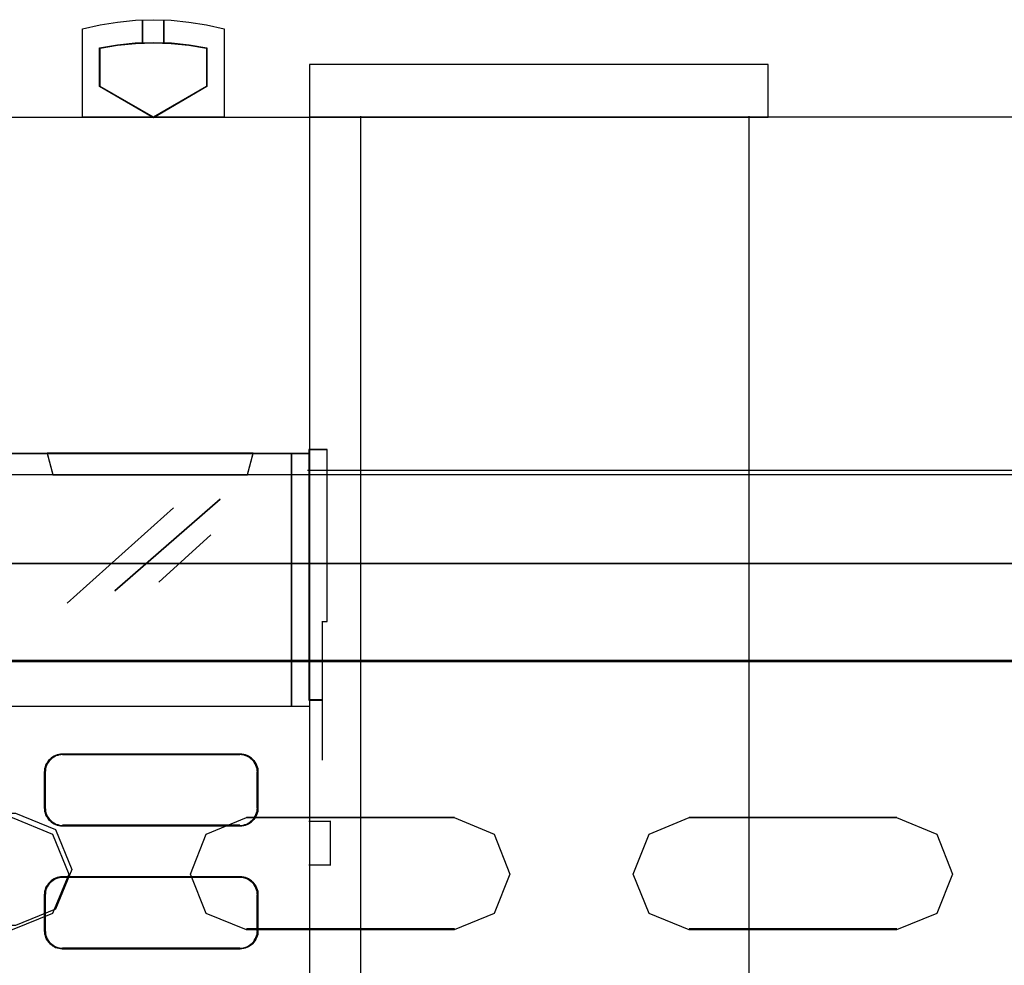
# Model space of a CAD drawing. Header units: millimetres. Extents: x 18084 to 52399, y 38174 to 56392.
# Tile 73 of 250: x 25275 to 25330, y 50612 to 50665. Entities that reach past the tile are written whole.
import ezdxf

# ---------------------------------------------------------------- set-up
doc = ezdxf.new("R2010")
doc.units = ezdxf.units.MM
doc.header["$LTSCALE"] = 100
for name, color, linetype in [('30', 7, 'Continuous'), ('45', 7, 'Continuous'), ('50', 7, 'Continuous')]:
    doc.layers.add(name, color=color, linetype=linetype)

msp = doc.modelspace()

# ---------------------------------------------------------------- linework, layer by layer
at = {"layer": '30', "color": 139}
for points in [[(25598.441, 50634.757), (25163.131, 50634.757), (25598.441, 50634.757)], [(25598.441, 50634.757), (25163.131, 50634.757), (25598.441, 50634.757)], [(25163.131, 50629.273), (25598.441, 50629.273), (25163.131, 50629.273)], [(25163.131, 50629.273), (25598.441, 50629.273), (25163.131, 50629.273)], [(25299.174, 50620.39), (25287.406, 50620.39), (25299.174, 50620.39)], [(25299.174, 50620.39), (25287.406, 50620.39), (25299.174, 50620.39)], [(25324.165, 50620.39), (25312.426, 50620.39), (25324.165, 50620.39)], [(25324.165, 50620.39), (25312.426, 50620.39), (25324.165, 50620.39)], [(25287.406, 50614.109), (25299.174, 50614.109), (25287.406, 50614.109)], [(25287.406, 50614.109), (25299.174, 50614.109), (25287.406, 50614.109)], [(25312.426, 50614.109), (25324.165, 50614.109), (25312.426, 50614.109)], [(25312.426, 50614.109), (25324.165, 50614.109), (25312.426, 50614.109)]]:
    msp.add_lwpolyline(points, close=True, dxfattribs=at)
at = {"layer": '30', "color": 7}
for points in [[(25163.131, 50629.204), (25598.441, 50629.204), (25598.441, 50629.39), (25598.441, 50631.593), (25598.441, 50634.757), (25598.257, 50634.757), (25163.315, 50634.757), (25163.131, 50634.757), (25163.131, 50631.593), (25163.131, 50629.39), (25163.131, 50629.204)], [(25163.131, 50629.204), (25598.441, 50629.204), (25598.441, 50629.39), (25598.441, 50631.593), (25598.441, 50634.757), (25598.257, 50634.757), (25163.315, 50634.757), (25163.131, 50634.757), (25163.131, 50631.593), (25163.131, 50629.39), (25163.131, 50629.204)], [(25163.131, 50629.204), (25598.441, 50629.204), (25598.441, 50629.39), (25598.441, 50631.593), (25598.441, 50634.757), (25598.257, 50634.757), (25163.315, 50634.757), (25163.131, 50634.757), (25163.131, 50631.593), (25163.131, 50629.39), (25163.131, 50629.204)], [(25163.131, 50629.204), (25598.441, 50629.204), (25598.441, 50629.39), (25598.441, 50631.593), (25598.441, 50634.757), (25598.257, 50634.757), (25163.315, 50634.757), (25163.131, 50634.757), (25163.131, 50631.593), (25163.131, 50629.39), (25163.131, 50629.204)], [(25163.131, 50629.204), (25598.441, 50629.204), (25598.441, 50629.39), (25598.441, 50631.593), (25598.441, 50634.757), (25598.257, 50634.757), (25163.315, 50634.757), (25163.131, 50634.757), (25163.131, 50631.593), (25163.131, 50629.39), (25163.131, 50629.204)], [(25163.131, 50629.204), (25598.441, 50629.204), (25598.441, 50629.39), (25598.441, 50631.593), (25598.441, 50634.757), (25598.257, 50634.757), (25163.315, 50634.757), (25163.131, 50634.757), (25163.131, 50631.593), (25163.131, 50629.39), (25163.131, 50629.204)], [(25274.353, 50614.295), (25262.671, 50614.295), (25260.397, 50615.224), (25259.474, 50617.454), (25260.397, 50619.714), (25262.671, 50620.643), (25274.353, 50620.643), (25276.628, 50619.714), (25277.551, 50617.454), (25276.628, 50615.224), (25274.353, 50614.295)], [(25274.353, 50614.295), (25262.671, 50614.295), (25260.397, 50615.224), (25259.474, 50617.454), (25260.397, 50619.714), (25262.671, 50620.643), (25274.353, 50620.643), (25276.628, 50619.714), (25277.551, 50617.454), (25276.628, 50615.224), (25274.353, 50614.295)], [(25274.353, 50614.295), (25262.671, 50614.295), (25260.397, 50615.224), (25259.474, 50617.454), (25260.397, 50619.714), (25262.671, 50620.643), (25274.353, 50620.643), (25276.628, 50619.714), (25277.551, 50617.454), (25276.628, 50615.224), (25274.353, 50614.295)], [(25274.172, 50614.042), (25262.49, 50614.042), (25260.215, 50614.971), (25259.293, 50617.2), (25260.215, 50619.461), (25262.49, 50620.39), (25274.172, 50620.39), (25276.447, 50619.461), (25277.369, 50617.2), (25276.447, 50614.971), (25274.172, 50614.042)], [(25274.172, 50614.042), (25262.49, 50614.042), (25260.215, 50614.971), (25259.293, 50617.2), (25260.215, 50619.461), (25262.49, 50620.39), (25274.172, 50620.39), (25276.447, 50619.461), (25277.369, 50617.2), (25276.447, 50614.971), (25274.172, 50614.042)], [(25274.172, 50614.042), (25262.49, 50614.042), (25260.215, 50614.971), (25259.293, 50617.2), (25260.215, 50619.461), (25262.49, 50620.39), (25274.172, 50620.39), (25276.447, 50619.461), (25277.369, 50617.2), (25276.447, 50614.971), (25274.172, 50614.042)], [(25274.172, 50614.042), (25262.49, 50614.042), (25260.215, 50614.971), (25259.293, 50617.2), (25260.215, 50619.461), (25262.49, 50620.39), (25274.172, 50620.39), (25276.447, 50619.461), (25277.369, 50617.2), (25276.447, 50614.971), (25274.172, 50614.042)], [(25274.172, 50614.042), (25262.49, 50614.042), (25260.215, 50614.971), (25259.293, 50617.2), (25260.215, 50619.461), (25262.49, 50620.39), (25274.172, 50620.39), (25276.447, 50619.461), (25277.369, 50617.2), (25276.447, 50614.971), (25274.172, 50614.042)], [(25274.172, 50614.042), (25262.49, 50614.042), (25260.215, 50614.971), (25259.293, 50617.2), (25260.215, 50619.461), (25262.49, 50620.39), (25274.172, 50620.39), (25276.447, 50619.461), (25277.369, 50617.2), (25276.447, 50614.971), (25274.172, 50614.042)], [(25285.142, 50614.971), (25284.251, 50617.2), (25285.142, 50619.461), (25287.417, 50620.39), (25299.161, 50620.39), (25301.406, 50619.461), (25302.297, 50617.2), (25301.406, 50614.971), (25299.161, 50614.042), (25287.417, 50614.042), (25285.142, 50614.971)], [(25285.142, 50614.971), (25284.251, 50617.2), (25285.142, 50619.461), (25287.417, 50620.39), (25299.161, 50620.39), (25301.406, 50619.461), (25302.297, 50617.2), (25301.406, 50614.971), (25299.161, 50614.042), (25287.417, 50614.042), (25285.142, 50614.971)], [(25285.142, 50614.971), (25284.251, 50617.2), (25285.142, 50619.461), (25287.417, 50620.39), (25299.161, 50620.39), (25301.406, 50619.461), (25302.297, 50617.2), (25301.406, 50614.971), (25299.161, 50614.042), (25287.417, 50614.042), (25285.142, 50614.971)], [(25285.142, 50614.971), (25284.251, 50617.2), (25285.142, 50619.461), (25287.417, 50620.39), (25299.161, 50620.39), (25301.406, 50619.461), (25302.297, 50617.2), (25301.406, 50614.971), (25299.161, 50614.042), (25287.417, 50614.042), (25285.142, 50614.971)], [(25285.142, 50614.971), (25284.251, 50617.2), (25285.142, 50619.461), (25287.417, 50620.39), (25299.161, 50620.39), (25301.406, 50619.461), (25302.297, 50617.2), (25301.406, 50614.971), (25299.161, 50614.042), (25287.417, 50614.042), (25285.142, 50614.971)], [(25285.142, 50614.971), (25284.251, 50617.2), (25285.142, 50619.461), (25287.417, 50620.39), (25299.161, 50620.39), (25301.406, 50619.461), (25302.297, 50617.2), (25301.406, 50614.971), (25299.161, 50614.042), (25287.417, 50614.042), (25285.142, 50614.971)], [(25312.44, 50614.042), (25310.165, 50614.971), (25309.273, 50617.2), (25310.165, 50619.461), (25312.44, 50620.39), (25324.151, 50620.39), (25326.426, 50619.461), (25327.317, 50617.2), (25326.426, 50614.971), (25324.151, 50614.042), (25312.44, 50614.042)], [(25312.44, 50614.042), (25310.165, 50614.971), (25309.273, 50617.2), (25310.165, 50619.461), (25312.44, 50620.39), (25324.151, 50620.39), (25326.426, 50619.461), (25327.317, 50617.2), (25326.426, 50614.971), (25324.151, 50614.042), (25312.44, 50614.042)], [(25312.44, 50614.042), (25310.165, 50614.971), (25309.273, 50617.2), (25310.165, 50619.461), (25312.44, 50620.39), (25324.151, 50620.39), (25326.426, 50619.461), (25327.317, 50617.2), (25326.426, 50614.971), (25324.151, 50614.042), (25312.44, 50614.042)], [(25312.44, 50614.042), (25310.165, 50614.971), (25309.273, 50617.2), (25310.165, 50619.461), (25312.44, 50620.39), (25324.151, 50620.39), (25326.426, 50619.461), (25327.317, 50617.2), (25326.426, 50614.971), (25324.151, 50614.042), (25312.44, 50614.042)], [(25312.44, 50614.042), (25310.165, 50614.971), (25309.273, 50617.2), (25310.165, 50619.461), (25312.44, 50620.39), (25324.151, 50620.39), (25326.426, 50619.461), (25327.317, 50617.2), (25326.426, 50614.971), (25324.151, 50614.042), (25312.44, 50614.042)], [(25312.44, 50614.042), (25310.165, 50614.971), (25309.273, 50617.2), (25310.165, 50619.461), (25312.44, 50620.39), (25324.151, 50620.39), (25326.426, 50619.461), (25327.317, 50617.2), (25326.426, 50614.971), (25324.151, 50614.042), (25312.44, 50614.042)]]:
    msp.add_lwpolyline(points, close=True, dxfattribs=at)
at = {"layer": '30', "color": 59}
for points in [[(25163.131, 50629.204), (25598.441, 50629.204), (25598.441, 50629.39), (25598.441, 50631.593), (25598.441, 50634.757), (25598.257, 50634.757), (25163.315, 50634.757), (25163.131, 50634.757), (25163.131, 50631.593), (25163.131, 50629.39), (25163.131, 50629.204)], [(25163.131, 50629.204), (25598.441, 50629.204), (25598.441, 50629.39), (25598.441, 50631.593), (25598.441, 50634.757), (25598.257, 50634.757), (25163.315, 50634.757), (25163.131, 50634.757), (25163.131, 50631.593), (25163.131, 50629.39), (25163.131, 50629.204)], [(25163.163, 50629.239), (25598.406, 50629.239), (25598.406, 50629.422), (25598.406, 50631.598), (25598.406, 50634.723), (25598.222, 50634.723), (25163.347, 50634.723), (25163.163, 50634.723), (25163.163, 50631.598), (25163.163, 50629.422), (25163.163, 50629.239)], [(25163.163, 50629.239), (25598.406, 50629.239), (25598.406, 50629.422), (25598.406, 50631.598), (25598.406, 50634.723), (25598.222, 50634.723), (25163.347, 50634.723), (25163.163, 50634.723), (25163.163, 50631.598), (25163.163, 50629.422), (25163.163, 50629.239)], [(25274.353, 50614.295), (25262.671, 50614.295), (25260.397, 50615.224), (25259.474, 50617.454), (25260.397, 50619.714), (25262.671, 50620.643), (25274.353, 50620.643), (25276.628, 50619.714), (25277.551, 50617.454), (25276.628, 50615.224), (25274.353, 50614.295)], [(25274.172, 50614.042), (25262.49, 50614.042), (25260.215, 50614.971), (25259.293, 50617.2), (25260.215, 50619.461), (25262.49, 50620.39), (25274.172, 50620.39), (25276.447, 50619.461), (25277.369, 50617.2), (25276.447, 50614.971), (25274.172, 50614.042)], [(25274.172, 50614.042), (25262.49, 50614.042), (25260.215, 50614.971), (25259.293, 50617.2), (25260.215, 50619.461), (25262.49, 50620.39), (25274.172, 50620.39), (25276.447, 50619.461), (25277.369, 50617.2), (25276.447, 50614.971), (25274.172, 50614.042)], [(25285.142, 50614.971), (25284.251, 50617.2), (25285.142, 50619.461), (25287.417, 50620.39), (25299.161, 50620.39), (25301.406, 50619.461), (25302.297, 50617.2), (25301.406, 50614.971), (25299.161, 50614.042), (25287.417, 50614.042), (25285.142, 50614.971)], [(25285.142, 50614.971), (25284.251, 50617.2), (25285.142, 50619.461), (25287.417, 50620.39), (25299.161, 50620.39), (25301.406, 50619.461), (25302.297, 50617.2), (25301.406, 50614.971), (25299.161, 50614.042), (25287.417, 50614.042), (25285.142, 50614.971)], [(25312.44, 50614.042), (25310.165, 50614.971), (25309.273, 50617.2), (25310.165, 50619.461), (25312.44, 50620.39), (25324.151, 50620.39), (25326.426, 50619.461), (25327.317, 50617.2), (25326.426, 50614.971), (25324.151, 50614.042), (25312.44, 50614.042)], [(25312.44, 50614.042), (25310.165, 50614.971), (25309.273, 50617.2), (25310.165, 50619.461), (25312.44, 50620.39), (25324.151, 50620.39), (25326.426, 50619.461), (25327.317, 50617.2), (25326.426, 50614.971), (25324.151, 50614.042), (25312.44, 50614.042)]]:
    msp.add_lwpolyline(points, close=True, dxfattribs=at)
at = {"layer": '30', "color": 7}
msp.add_lwpolyline([(25598.441, 50629.273), (25163.131, 50629.273)], dxfattribs=at)
msp.add_lwpolyline([(25598.441, 50629.273), (25163.131, 50629.273)], dxfattribs=at)
msp.add_lwpolyline([(25598.441, 50629.273), (25163.131, 50629.273)], dxfattribs=at)
msp.add_lwpolyline([(25598.441, 50629.273), (25163.131, 50629.273)], dxfattribs=at)
msp.add_lwpolyline([(25598.441, 50629.273), (25163.131, 50629.273)], dxfattribs=at)
msp.add_lwpolyline([(25598.441, 50629.273), (25163.131, 50629.273)], dxfattribs=at)
at = {"layer": '30', "color": 59}
msp.add_lwpolyline([(25598.441, 50629.273), (25163.131, 50629.273)], dxfattribs=at)
msp.add_lwpolyline([(25598.441, 50629.273), (25163.131, 50629.273)], dxfattribs=at)
at = {"layer": '45', "color": 7}
for points in [[(25278.147, 50659.964), (25278.147, 50664.968), (25278.147, 50664.968), (25279.141, 50665.191), (25280.118, 50665.343), (25281.141, 50665.443), (25282.153, 50665.478), (25283.165, 50665.443), (25284.165, 50665.343), (25285.159, 50665.191), (25286.159, 50664.968), (25286.159, 50664.968), (25286.159, 50659.964), (25278.147, 50659.964)], [(25281.533, 50664.143), (25281.533, 50665.461), (25281.533, 50664.143)], [(25282.748, 50664.143), (25282.748, 50665.461), (25282.748, 50664.143)], [(25283.174, 50664.166), (25284.183, 50664.065), (25285.18, 50663.893), (25285.18, 50661.696), (25282.153, 50659.94), (25279.113, 50661.696), (25279.113, 50663.893), (25280.117, 50664.065), (25281.132, 50664.166), (25282.153, 50664.195), (25283.174, 50664.166)], [(25279.138, 50661.7), (25279.138, 50663.869), (25279.138, 50663.869), (25280.133, 50664.039), (25281.139, 50664.139), (25282.151, 50664.168), (25283.163, 50664.139), (25284.164, 50664.039), (25285.153, 50663.869), (25285.153, 50663.869), (25285.153, 50661.7), (25285.153, 50661.7), (25282.151, 50659.964), (25282.151, 50659.964), (25279.138, 50661.7), (25279.138, 50661.7)], [(25272.962, 50659.979), (25290.976, 50659.979), (25290.976, 50659.979), (25290.976, 50576.974), (25290.976, 50576.974), (25272.962, 50576.974), (25272.962, 50576.974), (25272.962, 50659.979), (25272.962, 50659.979)], [(25272.967, 50659.974), (25290.969, 50659.974), (25290.969, 50576.979), (25272.967, 50576.979), (25272.967, 50659.974)], [(25291.982, 50631.48), (25291.982, 50641.195), (25290.939, 50641.195), (25290.939, 50627.02), (25291.717, 50627.02), (25291.717, 50627.654), (25291.717, 50628.327), (25291.717, 50631.469), (25291.982, 50631.48)], [(25272.962, 50640.976), (25290.976, 50640.976), (25290.976, 50626.668), (25272.962, 50626.668), (25272.962, 50640.976)], [(25272.967, 50640.969), (25290.969, 50640.969), (25290.969, 50626.673), (25272.967, 50626.673), (25272.967, 50640.969)], [(25276.144, 50640.976), (25276.466, 50639.763), (25276.466, 50639.763), (25287.472, 50639.763), (25287.472, 50639.763), (25287.794, 50640.976), (25276.144, 50640.976)], [(25276.149, 50640.969), (25276.471, 50639.77), (25287.467, 50639.77), (25287.789, 50640.969), (25276.149, 50640.969)], [(25287.055, 50619.921), (25277.003, 50619.921), (25276.904, 50619.921), (25276.815, 50619.939), (25276.716, 50619.962), (25276.616, 50619.998), (25276.54, 50620.04), (25276.457, 50620.087), (25276.375, 50620.146), (25276.299, 50620.218), (25276.228, 50620.289), (25276.181, 50620.372), (25276.117, 50620.455), (25276.076, 50620.544), (25276.046, 50620.639), (25276.017, 50620.734), (25276.017, 50620.835), (25276.005, 50620.936), (25276.005, 50622.967), (25276.017, 50623.062), (25276.017, 50623.163), (25276.046, 50623.258), (25276.076, 50623.353), (25276.117, 50623.443), (25276.181, 50623.526), (25276.228, 50623.609), (25276.299, 50623.68), (25276.375, 50623.751), (25276.457, 50623.811), (25276.54, 50623.858), (25276.616, 50623.906), (25276.716, 50623.935), (25276.815, 50623.959), (25276.904, 50623.977), (25277.003, 50623.983), (25287.055, 50623.983), (25287.16, 50623.977), (25287.26, 50623.959), (25287.354, 50623.935), (25287.454, 50623.9), (25287.536, 50623.858), (25287.606, 50623.805), (25287.695, 50623.745), (25287.771, 50623.68), (25287.835, 50623.609), (25287.877, 50623.532), (25287.935, 50623.448), (25287.976, 50623.359), (25288.012, 50623.264), (25288.047, 50623.169), (25288.053, 50623.068), (25288.064, 50622.967), (25288.064, 50620.936), (25288.053, 50620.829), (25288.047, 50620.728), (25288.012, 50620.633), (25287.976, 50620.538), (25287.935, 50620.449), (25287.877, 50620.366), (25287.835, 50620.289), (25287.771, 50620.218), (25287.695, 50620.152), (25287.606, 50620.093), (25287.536, 50620.04), (25287.454, 50619.998), (25287.354, 50619.962), (25287.26, 50619.939), (25287.16, 50619.921), (25287.055, 50619.921)], [(25277.003, 50619.921), (25287.055, 50619.921), (25287.16, 50619.921), (25287.26, 50619.939), (25287.354, 50619.962), (25287.454, 50619.998), (25287.536, 50620.04), (25287.606, 50620.093), (25287.695, 50620.152), (25287.771, 50620.218), (25287.835, 50620.289), (25287.877, 50620.366), (25287.935, 50620.449), (25287.976, 50620.538), (25288.012, 50620.633), (25288.047, 50620.728), (25288.053, 50620.829), (25288.064, 50620.936), (25288.064, 50622.967), (25288.053, 50623.068), (25288.047, 50623.169), (25288.012, 50623.264), (25287.976, 50623.359), (25287.935, 50623.448), (25287.877, 50623.532), (25287.835, 50623.609), (25287.771, 50623.68), (25287.695, 50623.745), (25287.606, 50623.805), (25287.536, 50623.858), (25287.454, 50623.9), (25287.354, 50623.935), (25287.26, 50623.959), (25287.16, 50623.977), (25287.055, 50623.983), (25277.003, 50623.983), (25276.904, 50623.977), (25276.815, 50623.959), (25276.716, 50623.935), (25276.616, 50623.906), (25276.54, 50623.858), (25276.457, 50623.811), (25276.375, 50623.751), (25276.299, 50623.68), (25276.228, 50623.609), (25276.181, 50623.526), (25276.117, 50623.443), (25276.076, 50623.353), (25276.046, 50623.258), (25276.017, 50623.163), (25276.017, 50623.062), (25276.005, 50622.967), (25276.005, 50620.936), (25276.017, 50620.835), (25276.017, 50620.734), (25276.046, 50620.639), (25276.076, 50620.544), (25276.117, 50620.455), (25276.181, 50620.372), (25276.228, 50620.289), (25276.299, 50620.218), (25276.375, 50620.146), (25276.457, 50620.087), (25276.54, 50620.04), (25276.616, 50619.998), (25276.716, 50619.962), (25276.815, 50619.939), (25276.904, 50619.921), (25277.003, 50619.921)], [(25277.03, 50619.953), (25287.028, 50619.953), (25287.133, 50619.953), (25287.232, 50619.971), (25287.326, 50619.994), (25287.425, 50620.029), (25287.507, 50620.07), (25287.577, 50620.123), (25287.664, 50620.181), (25287.74, 50620.245), (25287.804, 50620.316), (25287.845, 50620.392), (25287.904, 50620.474), (25287.945, 50620.561), (25287.98, 50620.655), (25288.015, 50620.748), (25288.02, 50620.848), (25288.032, 50620.953), (25288.032, 50622.953), (25288.02, 50623.053), (25288.015, 50623.152), (25287.98, 50623.246), (25287.945, 50623.339), (25287.904, 50623.427), (25287.845, 50623.509), (25287.804, 50623.585), (25287.74, 50623.655), (25287.664, 50623.719), (25287.577, 50623.778), (25287.507, 50623.83), (25287.425, 50623.871), (25287.326, 50623.906), (25287.232, 50623.93), (25287.133, 50623.947), (25287.028, 50623.953), (25277.03, 50623.953), (25276.931, 50623.947), (25276.843, 50623.93), (25276.744, 50623.906), (25276.645, 50623.877), (25276.569, 50623.83), (25276.487, 50623.784), (25276.405, 50623.725), (25276.33, 50623.655), (25276.259, 50623.585), (25276.213, 50623.503), (25276.149, 50623.421), (25276.108, 50623.333), (25276.078, 50623.24), (25276.049, 50623.146), (25276.049, 50623.047), (25276.038, 50622.953), (25276.038, 50620.953), (25276.049, 50620.854), (25276.049, 50620.754), (25276.078, 50620.661), (25276.108, 50620.567), (25276.149, 50620.479), (25276.213, 50620.398), (25276.259, 50620.316), (25276.33, 50620.245), (25276.405, 50620.175), (25276.487, 50620.117), (25276.569, 50620.07), (25276.645, 50620.029), (25276.744, 50619.994), (25276.843, 50619.971), (25276.931, 50619.953), (25277.03, 50619.953)], [(25287.036, 50623.961), (25277.021, 50623.961), (25287.036, 50623.961)], [(25276.03, 50622.961), (25276.03, 50620.943), (25276.03, 50622.961)], [(25288.022, 50620.943), (25288.022, 50622.961), (25288.022, 50620.943)], [(25287.036, 50619.963), (25277.021, 50619.963), (25287.036, 50619.963)], [(25288.064, 50616.027), (25288.064, 50613.996), (25288.053, 50613.895), (25288.047, 50613.794), (25288.012, 50613.699), (25287.976, 50613.604), (25287.935, 50613.515), (25287.877, 50613.431), (25287.835, 50613.354), (25287.771, 50613.277), (25287.695, 50613.212), (25287.606, 50613.158), (25287.536, 50613.105), (25287.454, 50613.063), (25287.354, 50613.028), (25287.26, 50613.004), (25287.16, 50612.986), (25287.055, 50612.98), (25277.003, 50612.98), (25276.904, 50612.986), (25276.815, 50613.004), (25276.716, 50613.028), (25276.616, 50613.057), (25276.54, 50613.105), (25276.457, 50613.152), (25276.375, 50613.212), (25276.299, 50613.277), (25276.228, 50613.354), (25276.181, 50613.431), (25276.117, 50613.521), (25276.076, 50613.61), (25276.046, 50613.705), (25276.017, 50613.8), (25276.017, 50613.895), (25276.005, 50613.996), (25276.005, 50616.027), (25276.017, 50616.128), (25276.017, 50616.229), (25276.046, 50616.324), (25276.076, 50616.419), (25276.117, 50616.508), (25276.181, 50616.591), (25276.228, 50616.674), (25276.299, 50616.745), (25276.375, 50616.817), (25276.457, 50616.876), (25276.54, 50616.924), (25276.616, 50616.965), (25276.716, 50617.001), (25276.815, 50617.024), (25276.904, 50617.036), (25277.003, 50617.042), (25287.055, 50617.042), (25287.16, 50617.036), (25287.26, 50617.024), (25287.354, 50617.001), (25287.454, 50616.965), (25287.536, 50616.924), (25287.606, 50616.87), (25287.695, 50616.811), (25287.771, 50616.745), (25287.835, 50616.674), (25287.877, 50616.597), (25287.935, 50616.514), (25287.976, 50616.425), (25288.012, 50616.33), (25288.047, 50616.235), (25288.053, 50616.134), (25288.064, 50616.027)], [(25277.003, 50612.98), (25287.055, 50612.98), (25287.16, 50612.986), (25287.26, 50613.004), (25287.354, 50613.028), (25287.454, 50613.063), (25287.536, 50613.105), (25287.606, 50613.158), (25287.695, 50613.212), (25287.771, 50613.277), (25287.835, 50613.354), (25287.877, 50613.431), (25287.935, 50613.515), (25287.976, 50613.604), (25288.012, 50613.699), (25288.047, 50613.794), (25288.053, 50613.895), (25288.064, 50613.996), (25288.064, 50616.027), (25288.053, 50616.134), (25288.047, 50616.235), (25288.012, 50616.33), (25287.976, 50616.425), (25287.935, 50616.514), (25287.877, 50616.597), (25287.835, 50616.674), (25287.771, 50616.745), (25287.695, 50616.811), (25287.606, 50616.87), (25287.536, 50616.924), (25287.454, 50616.965), (25287.354, 50617.001), (25287.26, 50617.024), (25287.16, 50617.036), (25287.055, 50617.042), (25277.003, 50617.042), (25276.904, 50617.036), (25276.815, 50617.024), (25276.716, 50617.001), (25276.616, 50616.965), (25276.54, 50616.924), (25276.457, 50616.876), (25276.375, 50616.817), (25276.299, 50616.745), (25276.228, 50616.674), (25276.181, 50616.591), (25276.117, 50616.508), (25276.076, 50616.419), (25276.046, 50616.324), (25276.017, 50616.229), (25276.017, 50616.128), (25276.005, 50616.027), (25276.005, 50613.996), (25276.017, 50613.895), (25276.017, 50613.8), (25276.046, 50613.705), (25276.076, 50613.61), (25276.117, 50613.521), (25276.181, 50613.431), (25276.228, 50613.354), (25276.299, 50613.277), (25276.375, 50613.212), (25276.457, 50613.152), (25276.54, 50613.105), (25276.616, 50613.057), (25276.716, 50613.028), (25276.815, 50613.004), (25276.904, 50612.986), (25277.003, 50612.98)], [(25277.03, 50613.01), (25287.028, 50613.01), (25287.133, 50613.016), (25287.232, 50613.033), (25287.326, 50613.057), (25287.425, 50613.092), (25287.507, 50613.133), (25287.577, 50613.185), (25287.664, 50613.238), (25287.74, 50613.302), (25287.804, 50613.378), (25287.845, 50613.454), (25287.904, 50613.536), (25287.945, 50613.624), (25287.98, 50613.718), (25288.015, 50613.811), (25288.02, 50613.91), (25288.032, 50614.01), (25288.032, 50616.01), (25288.02, 50616.115), (25288.015, 50616.215), (25287.98, 50616.308), (25287.945, 50616.402), (25287.904, 50616.49), (25287.845, 50616.571), (25287.804, 50616.647), (25287.74, 50616.718), (25287.664, 50616.782), (25287.577, 50616.84), (25287.507, 50616.893), (25287.425, 50616.934), (25287.326, 50616.969), (25287.232, 50616.992), (25287.133, 50617.004), (25287.028, 50617.01), (25277.03, 50617.01), (25276.931, 50617.004), (25276.843, 50616.992), (25276.744, 50616.969), (25276.645, 50616.934), (25276.569, 50616.893), (25276.487, 50616.846), (25276.405, 50616.788), (25276.33, 50616.718), (25276.259, 50616.647), (25276.213, 50616.566), (25276.149, 50616.484), (25276.108, 50616.396), (25276.078, 50616.302), (25276.049, 50616.209), (25276.049, 50616.109), (25276.038, 50616.01), (25276.038, 50614.01), (25276.049, 50613.91), (25276.049, 50613.817), (25276.078, 50613.723), (25276.108, 50613.63), (25276.149, 50613.542), (25276.213, 50613.454), (25276.259, 50613.378), (25276.33, 50613.302), (25276.405, 50613.238), (25276.487, 50613.179), (25276.569, 50613.133), (25276.645, 50613.086), (25276.744, 50613.057), (25276.843, 50613.033), (25276.931, 50613.016), (25277.03, 50613.01)], [(25287.036, 50617.017), (25277.021, 50617.017), (25287.036, 50617.017)], [(25276.03, 50616.02), (25276.03, 50614.002), (25276.03, 50616.02)], [(25288.022, 50614.002), (25288.022, 50616.02), (25288.022, 50614.002)], [(25287.036, 50613.022), (25277.021, 50613.022), (25287.036, 50613.022)]]:
    msp.add_lwpolyline(points, close=True, dxfattribs=at)
at = {"layer": '45', "color": 19}
for points in [[(25290.976, 50659.977), (25316.9, 50659.977), (25316.9, 50662.955), (25290.976, 50662.955), (25290.976, 50659.977)], [(25290.976, 50574.951), (25398.86, 50574.951), (25398.86, 50659.979), (25290.976, 50659.979), (25290.976, 50574.951)]]:
    msp.add_lwpolyline(points, close=True, dxfattribs=at)
for points in [[(25290.976, 50659.977), (25316.9, 50659.977), (25316.9, 50662.955), (25290.976, 50662.955), (25290.976, 50659.977)], [(25290.976, 50574.951), (25398.86, 50574.951), (25398.86, 50659.979), (25290.976, 50659.979), (25290.976, 50574.951)]]:
    msp.add_lwpolyline(points, dxfattribs=at)
at = {"layer": '45', "color": 7}
for points in [[(25293.873, 50575.071), (25293.873, 50660.019)], [(25315.821, 50575.071), (25315.821, 50660.019)], [(25290.857, 50640.016), (25398.82, 50640.016)]]:
    msp.add_lwpolyline(points, dxfattribs=at)
at = {"layer": '45', "color": 140}
for points in [[(25291.982, 50631.48), (25291.982, 50641.195), (25290.939, 50641.195), (25290.939, 50627.02), (25291.717, 50627.02), (25291.717, 50627.654), (25291.717, 50628.327), (25291.717, 50631.469), (25291.982, 50631.48)], [(25291.965, 50631.486), (25291.965, 50641.18), (25290.956, 50641.18), (25290.956, 50627.035), (25291.709, 50627.035), (25291.709, 50627.668), (25291.709, 50628.339), (25291.709, 50631.475), (25291.965, 50631.486)]]:
    msp.add_lwpolyline(points, close=True, dxfattribs=at)
at = {"layer": '45', "color": 139}
for points in [[(25291.947, 50641.195), (25291.947, 50631.47)], [(25291.692, 50631.492), (25291.692, 50623.633)], [(25291.726, 50627.055), (25290.939, 50627.055)], [(25290.939, 50620.191), (25292.176, 50620.191)], [(25292.141, 50620.191), (25292.141, 50617.687)], [(25290.939, 50617.722), (25292.176, 50617.722)]]:
    msp.add_lwpolyline(points, dxfattribs=at)
at = {"layer": '45', "color": 4}
msp.add_lwpolyline([(25289.958, 50626.668), (25289.958, 50640.976), (25289.958, 50626.668)], close=True, dxfattribs=at)
at = {"layer": '45', "color": 253}
for points in [[(25279.97, 50633.199), (25285.933, 50638.383), (25279.97, 50633.199)], [(25277.272, 50632.514), (25283.294, 50637.899), (25277.272, 50632.514)], [(25282.465, 50633.688), (25285.396, 50636.378), (25282.465, 50633.688)]]:
    msp.add_lwpolyline(points, close=True, dxfattribs=at)
at = {"layer": '50', "color": 7}
msp.add_lwpolyline([(25164.711, 50594.677), (25164.711, 50639.782), (25596.861, 50639.782), (25596.861, 50594.677)], dxfattribs=at)
msp.add_lwpolyline([(25164.711, 50594.677), (25164.711, 50639.782), (25596.861, 50639.782), (25596.861, 50594.677)], dxfattribs=at)
at = {"layer": '50', "color": 59}
msp.add_lwpolyline([(25164.711, 50639.782), (25596.861, 50639.782), (25596.861, 50594.677), (25164.711, 50594.677), (25164.711, 50639.782)], close=True, dxfattribs=at)
msp.add_lwpolyline([(25164.711, 50639.782), (25596.861, 50639.782), (25596.861, 50594.677), (25164.711, 50594.677), (25164.711, 50639.782)], close=True, dxfattribs=at)

doc.saveas('drawing.dxf')
